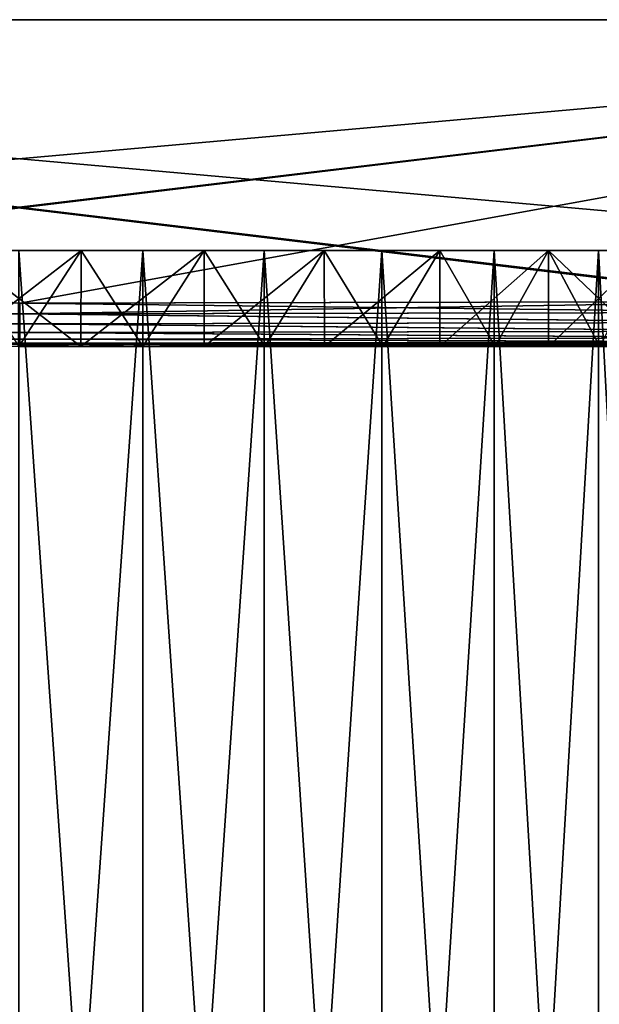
# Model space of a CAD drawing. Header units: metres. Extents: x -134 to 34, y -216 to -20.
# Tile 68 of 72: x 0 to 12, y -41 to -20. Entities that reach past the tile are written whole.
import ezdxf

# ---------------------------------------------------------------- set-up
doc = ezdxf.new("R2010")
doc.units = ezdxf.units.M
doc.layers.add('solid_ORA_A175_SW0003', color=7, linetype='CONTINUOUS')

msp = doc.modelspace()

# ---------------------------------------------------------------- linework, layer by layer
at = {"layer": 'solid_ORA_A175_SW0003'}
for points in [[(-34, -20.200001, -32.500916), (34, -20.200001, -32.500916), (33.961819, -20.200001, -32.836628)], [(-33.961819, -20.200001, -32.836628), (-34, -20.200001, -32.500916), (33.961819, -20.200001, -32.836628)], [(-34, -20.200001, 32.500912), (34, -20.200001, 32.500912), (34, -20.200001, -32.500916)], [(-34, -20.200001, -32.500916), (-34, -20.200001, 32.500912), (34, -20.200001, -32.500916)], [(-34, -20.200001, 32.500912), (-33.961819, -20.200001, 32.836624), (34, -20.200001, 32.500912)], [(-33.961819, -20.200001, -32.836628), (33.961819, -20.200001, -32.836628), (33.851372, -20.200001, -33.151192)], [(-33.851376, -20.200001, -33.151192), (-33.961819, -20.200001, -32.836628), (33.851372, -20.200001, -33.151192)], [(-33.961819, -20.200001, 32.836624), (33.961819, -20.200001, 32.836624), (34, -20.200001, 32.500912)], [(-33.961819, -20.200001, 32.836624), (-33.851376, -20.200001, 33.151188), (33.961819, -20.200001, 32.836624)], [(-33.851376, -20.200001, -33.151192), (33.851372, -20.200001, -33.151192), (33.673367, -20.200001, -33.435165)], [(-33.67337, -20.200001, -33.435165), (-33.851376, -20.200001, -33.151192), (33.673367, -20.200001, -33.435165)], [(-33.851376, -20.200001, 33.151188), (33.851372, -20.200001, 33.151188), (33.961819, -20.200001, 32.836624)], [(-33.851376, -20.200001, 33.151188), (-33.67337, -20.200001, 33.435162), (33.851372, -20.200001, 33.151188)], [(-33.67337, -20.200001, -33.435165), (33.673367, -20.200001, -33.435165), (33.435162, -20.200001, -33.67337)], [(-33.435162, -20.200001, -33.67337), (-33.67337, -20.200001, -33.435165), (33.435162, -20.200001, -33.67337)], [(-33.67337, -20.200001, 33.435162), (33.673367, -20.200001, 33.435162), (33.851372, -20.200001, 33.151188)], [(-33.67337, -20.200001, 33.435162), (-33.435162, -20.200001, 33.673367), (33.673367, -20.200001, 33.435162)], [(-33.435162, -20.200001, -33.67337), (33.435162, -20.200001, -33.67337), (33.151188, -20.200001, -33.851376)], [(-33.151192, -20.200001, -33.851376), (-33.435162, -20.200001, -33.67337), (33.151188, -20.200001, -33.851376)], [(-33.435162, -20.200001, 33.673367), (33.435162, -20.200001, 33.673367), (33.673367, -20.200001, 33.435162)], [(-33.435162, -20.200001, 33.673367), (-33.151192, -20.200001, 33.851372), (33.435162, -20.200001, 33.673367)], [(-33.151192, -20.200001, -33.851376), (33.151188, -20.200001, -33.851376), (32.836624, -20.200001, -33.961823)], [(-32.836624, -20.200001, -33.961823), (-33.151192, -20.200001, -33.851376), (32.836624, -20.200001, -33.961823)], [(-33.151192, -20.200001, 33.851372), (33.151188, -20.200001, 33.851372), (33.435162, -20.200001, 33.673367)], [(-33.151192, -20.200001, 33.851372), (-32.836624, -20.200001, 33.961815), (33.151188, -20.200001, 33.851372)], [(-32.836624, -20.200001, -33.961823), (32.500912, -20.200001, -34.000004), (-32.500916, -20.200001, -34.000004)], [(-32.836624, -20.200001, -33.961823), (32.836624, -20.200001, -33.961823), (32.500912, -20.200001, -34.000004)], [(-32.836624, -20.200001, 33.961815), (32.836624, -20.200001, 33.961815), (33.151188, -20.200001, 33.851372)], [(-32.836624, -20.200001, 33.961815), (-32.500916, -20.200001, 33.999996), (32.836624, -20.200001, 33.961815)], [(-32.299572, -25.965641, -33.79866), (-32.500916, -20.200001, -34.000004), (32.500912, -20.200001, -34.000004)], [(-32.500916, -20.200001, 33.999996), (32.500912, -20.200001, 33.999996), (32.836624, -20.200001, 33.961815)], [(32.299572, -25.965641, 33.798656), (32.500912, -20.200001, 33.999996), (-32.500916, -20.200001, 33.999996)], [(16.370167, -26.062254, 33.795284), (32.299572, -25.965641, 33.798656), (-32.500916, -20.200001, 33.999996)], [(16.153717, -26.063112, 33.795254), (16.370167, -26.062254, 33.795284), (-32.500916, -20.200001, 33.999996)], [(-0.0162, -26.094421, 33.794159), (16.153717, -26.063112, 33.795254), (-32.500916, -20.200001, 33.999996)], [(-16.370169, -26.062254, -33.795288), (-32.299572, -25.965641, -33.79866), (32.500912, -20.200001, -34.000004)], [(-16.153719, -26.063112, -33.795258), (-16.370169, -26.062254, -33.795288), (32.500912, -20.200001, -34.000004)], [(0.016198, -26.094421, -33.794167), (-16.153719, -26.063112, -33.795258), (32.500912, -20.200001, -34.000004)], [(16.185886, -26.063007, -33.795261), (0.016198, -26.094421, -33.794167), (32.500912, -20.200001, -34.000004)], [(-1.292171, -25.000002, 20.509172), (0.000001, -25.000002, 20.503849), (1.29217, -25.000002, 20.509172)], [(1.29217, -25.000002, -20.509178), (0.000001, -25.000002, -20.496151), (-1.292171, -25.000002, -20.509178)], [(-1.292171, -25.000002, -20.509178), (-0.000001, -27.000002, -20.550003), (1.290176, -27.000002, -20.509462)], [(1.29217, -25.000002, -20.509178), (-1.292171, -25.000002, -20.509178), (1.290176, -27.000002, -20.509462)], [(-1.292171, -25.000002, 20.509172), (1.29217, -25.000002, 20.509172), (-1.290177, -27.000002, 20.509457)], [(1.29217, -25.000002, 20.509172), (-0.000001, -27.000002, 20.549997), (-1.290177, -27.000002, 20.509457)], [(2.56933, -62, 20.342199), (0.000001, -25.000002, 20.503849), (-0.000001, -62, 20.503847)], [(2.575426, -25.000002, -20.333456), (-0.000001, -62, -20.496153), (0.000001, -25.000002, -20.496151)], [(2.575426, -25.000002, -20.333456), (2.56933, -62, -20.334505), (-0.000001, -62, -20.496153)], [(1.29217, -25.000002, 20.509172), (1.290176, -27.000002, 20.509457), (-0.000001, -27.000002, 20.549997)], [(2.575426, -25.000002, 20.341154), (0.000001, -25.000002, 20.503849), (2.56933, -62, 20.342199)], [(1.29217, -25.000002, 20.509172), (0.000001, -25.000002, 20.503849), (2.575426, -25.000002, 20.341154)], [(1.29217, -25.000002, -20.509178), (2.575426, -25.000002, -20.333456), (0.000001, -25.000002, -20.496151)], [(1.29217, -25.000002, -20.509178), (1.290176, -27.000002, -20.509462), (2.575398, -27.000002, -20.387985)], [(3.850494, -25.000002, 20.185469), (2.575398, -27.000002, 20.38798), (1.290176, -27.000002, 20.509457)], [(1.29217, -25.000002, 20.509172), (3.850494, -25.000002, 20.185469), (1.290176, -27.000002, 20.509457)], [(1.29217, -25.000002, 20.509172), (2.575426, -25.000002, 20.341154), (3.850494, -25.000002, 20.185469)], [(3.850494, -25.000002, -20.185474), (2.575426, -25.000002, -20.333456), (1.29217, -25.000002, -20.509178)], [(3.850494, -25.000002, -20.185474), (1.29217, -25.000002, -20.509178), (2.575398, -27.000002, -20.387985)], [(5.096674, -25.000002, -19.851994), (5.098141, -62, -19.852108), (2.56933, -62, -20.334505)], [(2.575426, -25.000002, -20.333456), (5.096674, -25.000002, -19.851994), (2.56933, -62, -20.334505)], [(2.575426, -25.000002, 20.341154), (2.56933, -62, 20.342199), (5.098141, -62, 19.859802)], [(3.850494, -25.000002, -20.185474), (2.575398, -27.000002, -20.387985), (3.850573, -27.000002, -20.186028)], [(3.850494, -25.000002, 20.185469), (3.850573, -27.000002, 20.186022), (2.575398, -27.000002, 20.38798)], [(5.096674, -25.000002, 19.859692), (2.575426, -25.000002, 20.341154), (5.098141, -62, 19.859802)], [(3.850494, -25.000002, 20.185469), (2.575426, -25.000002, 20.341154), (5.096674, -25.000002, 19.859692)], [(3.850494, -25.000002, -20.185474), (5.096674, -25.000002, -19.851994), (2.575426, -25.000002, -20.333456)], [(3.850494, -25.000002, 20.185469), (5.096674, -25.000002, 19.859692), (6.347896, -25.000002, 19.544746)], [(6.347896, -25.000002, -19.54475), (5.096674, -25.000002, -19.851994), (3.850494, -25.000002, -20.185474)], [(3.850494, -25.000002, -20.185474), (3.850573, -27.000002, -20.186028), (5.110575, -27.000002, -19.904387)], [(6.347896, -25.000002, -19.54475), (3.850494, -25.000002, -20.185474), (5.110575, -27.000002, -19.904387)], [(3.850494, -25.000002, 20.185469), (6.347896, -25.000002, 19.544746), (3.850573, -27.000002, 20.186022)], [(6.347896, -25.000002, 19.544746), (5.110575, -27.000002, 19.904383), (3.850573, -27.000002, 20.186022)], [(5.096674, -25.000002, -19.851994), (7.545842, -25.000002, -19.056837), (5.098141, -62, -19.852108)], [(5.096674, -25.000002, 19.859692), (5.098141, -62, 19.859802), (7.546552, -62, 19.064264)], [(7.545842, -25.000002, 19.064535), (5.096674, -25.000002, 19.859692), (7.546552, -62, 19.064264)], [(6.347896, -25.000002, 19.544746), (5.096674, -25.000002, 19.859692), (7.545842, -25.000002, 19.064535)], [(6.347896, -25.000002, -19.54475), (7.545842, -25.000002, -19.056837), (5.096674, -25.000002, -19.851994)], [(7.545842, -25.000002, -19.056837), (7.546552, -62, -19.05657), (5.098141, -62, -19.852108)], [(6.347896, -25.000002, -19.54475), (5.110575, -27.000002, -19.904387), (6.350369, -27.000002, -19.544191)], [(6.347896, -25.000002, 19.544746), (6.350369, -27.000002, 19.544186), (5.110575, -27.000002, 19.904383)], [(6.347896, -25.000002, 19.544746), (7.545842, -25.000002, 19.064535), (8.750981, -25.000002, 18.593512)], [(8.750981, -25.000002, -18.593515), (7.545842, -25.000002, -19.056837), (6.347896, -25.000002, -19.54475)], [(6.347896, -25.000002, -19.54475), (6.350369, -27.000002, -19.544191), (7.565097, -27.000002, -19.106853)], [(8.750981, -25.000002, -18.593515), (6.347896, -25.000002, -19.54475), (7.565097, -27.000002, -19.106853)], [(6.347896, -25.000002, 19.544746), (8.750981, -25.000002, 18.593512), (6.350369, -27.000002, 19.544186)], [(8.750981, -25.000002, 18.593512), (7.565097, -27.000002, 19.10685), (6.350369, -27.000002, 19.544186)], [(7.545842, -25.000002, -19.056837), (9.877457, -25.000002, -17.959196), (7.546552, -62, -19.05657)], [(7.545842, -25.000002, 19.064535), (7.546552, -62, 19.064264), (9.875949, -62, 17.968134)], [(9.877457, -25.000002, 17.966894), (7.545842, -25.000002, 19.064535), (9.875949, -62, 17.968134)], [(8.750981, -25.000002, 18.593512), (7.545842, -25.000002, 19.064535), (9.877457, -25.000002, 17.966894)], [(8.750981, -25.000002, -18.593515), (9.877457, -25.000002, -17.959196), (7.545842, -25.000002, -19.056837)], [(9.877457, -25.000002, -17.959196), (9.875949, -62, -17.96044), (7.546552, -62, -19.05657)], [(8.750981, -25.000002, -18.593515), (7.565097, -27.000002, -19.106853), (8.749928, -27.000002, -18.594122)], [(8.750981, -25.000002, 18.593512), (8.749928, -27.000002, 18.594116), (7.565097, -27.000002, 19.10685)], [(8.750981, -25.000002, -18.593515), (8.749928, -27.000002, -18.594122), (9.900135, -27.000002, -18.008051)], [(11.011279, -25.000002, 17.350266), (9.900135, -27.000002, 18.008047), (8.749928, -27.000002, 18.594116)], [(8.750981, -25.000002, 18.593512), (11.011279, -25.000002, 17.350266), (8.749928, -27.000002, 18.594116)], [(8.750981, -25.000002, 18.593512), (9.877457, -25.000002, 17.966894), (11.011279, -25.000002, 17.350266)], [(11.011279, -25.000002, -17.350271), (9.877457, -25.000002, -17.959196), (8.750981, -25.000002, -18.593515)], [(11.011279, -25.000002, -17.350271), (8.750981, -25.000002, -18.593515), (9.900135, -27.000002, -18.008051)], [(12.048456, -25.000002, -16.581192), (12.049597, -62, -16.581001), (9.875949, -62, -17.96044)], [(9.877457, -25.000002, -17.959196), (12.048456, -25.000002, -16.581192), (9.875949, -62, -17.96044)], [(9.877457, -25.000002, 17.966894), (9.875949, -62, 17.968134), (12.049597, -62, 16.588696)], [(12.048456, -25.000002, 16.588892), (9.877457, -25.000002, 17.966894), (12.049597, -62, 16.588696)], [(11.011279, -25.000002, 17.350266), (9.877457, -25.000002, 17.966894), (12.048456, -25.000002, 16.588892)], [(11.011279, -25.000002, -17.350271), (12.048456, -25.000002, -16.581192), (9.877457, -25.000002, -17.959196)], [(11.011279, -25.000002, -17.350271), (9.900135, -27.000002, -18.008051), (11.01119, -27.000002, -17.350973)], [(11.011279, -25.000002, 17.350266), (11.01119, -27.000002, 17.350967), (9.900135, -27.000002, 18.008047)], [(11.011279, -25.000002, -17.350271), (11.01119, -27.000002, -17.350973), (12.078829, -27.000002, -16.625416)], [(13.097199, -25.000002, 15.835197), (12.078829, -27.000002, 16.625412), (11.01119, -27.000002, 17.350967)], [(11.011279, -25.000002, 17.350266), (13.097199, -25.000002, 15.835197), (11.01119, -27.000002, 17.350967)], [(11.011279, -25.000002, 17.350266), (12.048456, -25.000002, 16.588892), (13.097199, -25.000002, 15.835197)], [(13.097199, -25.000002, -15.835202), (12.048456, -25.000002, -16.581192), (11.011279, -25.000002, -17.350271)], [(11.011279, -25.000002, -17.350271), (12.078829, -27.000002, -16.625416), (13.098927, -27.000002, -15.834162)], [(13.097199, -25.000002, -15.835202), (11.011279, -25.000002, -17.350271), (13.098927, -27.000002, -15.834162)], [(12.048456, -25.000002, -16.581192), (14.032212, -25.000002, -14.940885), (12.049597, -62, -16.581001)], [(12.048456, -25.000002, 16.588892), (12.049597, -62, 16.588696), (14.033215, -62, 14.947704)], [(14.032212, -25.000002, 14.948584), (12.048456, -25.000002, 16.588892), (14.033215, -62, 14.947704)], [(13.097199, -25.000002, 15.835197), (12.048456, -25.000002, 16.588892), (14.032212, -25.000002, 14.948584)], [(13.097199, -25.000002, -15.835202), (14.032212, -25.000002, -14.940885), (12.048456, -25.000002, -16.581192)], [(14.032212, -25.000002, -14.940885), (14.033215, -62, -14.94001), (12.049597, -62, -16.581001)], [(0.01615, -26.317934, -33.757252), (-16.153719, -26.063112, -33.795258), (0.016198, -26.094421, -33.794167)], [(0.01615, -26.317934, -33.757252), (-16.151026, -26.290735, -33.758244), (-16.153719, -26.063112, -33.795258)], [(-0.016152, -26.317934, 33.757248), (16.153717, -26.063112, 33.795254), (-0.0162, -26.094421, 33.794159)], [(-0.016152, -26.317934, 33.757248), (16.151026, -26.290735, 33.758236), (16.153717, -26.063112, 33.795254)], [(16.183327, -26.290619, -33.758247), (0.01615, -26.317934, -33.757252), (0.016198, -26.094421, -33.794167)], [(16.183327, -26.290619, -33.758247), (0.016198, -26.094421, -33.794167), (16.185886, -26.063007, -33.795261)], [(0.01615, -26.317934, -33.757252), (-16.151789, -26.499802, -33.665619), (-16.151026, -26.290735, -33.758244)], [(0.01615, -26.317934, -33.757252), (0.016151, -26.527119, -33.664509), (-16.151789, -26.499802, -33.665619)], [(-0.016152, -26.317934, 33.757248), (16.151787, -26.499802, 33.665611), (16.151026, -26.290735, 33.758236)], [(-0.016152, -26.317934, 33.757248), (-0.016152, -26.527119, 33.664505), (16.151787, -26.499802, 33.665611)], [(16.183327, -26.290619, -33.758247), (16.184092, -26.499685, -33.665623), (0.01615, -26.317934, -33.757252)], [(16.184092, -26.499685, -33.665623), (0.016151, -26.527119, -33.664509), (0.01615, -26.317934, -33.757252)], [(0.016151, -26.527119, -33.664509), (-16.152449, -26.678778, -33.523293), (-16.151789, -26.499802, -33.665619)], [(0.016151, -26.527119, -33.664509), (0.016152, -26.706154, -33.522011), (-16.152449, -26.678778, -33.523293)], [(-0.016152, -26.527119, 33.664505), (-0.016153, -26.706154, 33.522007), (16.152449, -26.678778, 33.523289)], [(-0.016152, -26.527119, 33.664505), (16.152449, -26.678778, 33.523289), (16.151787, -26.499802, 33.665611)], [(16.184092, -26.499685, -33.665623), (16.184753, -26.678659, -33.5233), (0.016151, -26.527119, -33.664509)], [(16.184753, -26.678659, -33.5233), (0.016152, -26.706154, -33.522011), (0.016151, -26.527119, -33.664509)], [(0.016152, -26.843468, -33.33897), (-16.153303, -26.902929, -33.128914), (-16.152966, -26.816109, -33.340458)], [(0.016152, -26.706154, -33.522011), (-16.152966, -26.816109, -33.340458), (-16.152449, -26.678778, -33.523293)], [(0.016152, -26.706154, -33.522011), (0.016152, -26.843468, -33.33897), (-16.152966, -26.816109, -33.340458)], [(-0.016153, -26.706154, 33.522007), (16.152964, -26.816109, 33.340454), (16.152449, -26.678778, 33.523289)], [(-0.016153, -26.706154, 33.522007), (-0.016153, -26.843468, 33.338966), (16.152964, -26.816109, 33.340454)], [(-0.016153, -26.843468, 33.338966), (16.153303, -26.902929, 33.12891), (16.152964, -26.816109, 33.340454)], [(16.184753, -26.678659, -33.5233), (16.18527, -26.81599, -33.340466), (0.016152, -26.706154, -33.522011)], [(16.18527, -26.81599, -33.340466), (0.016152, -26.843468, -33.33897), (0.016152, -26.706154, -33.522011)], [(16.18527, -26.81599, -33.340466), (16.18561, -26.902813, -33.128922), (0.016152, -26.843468, -33.33897)], [(0.016152, -26.843468, -33.33897), (0.016152, -26.930183, -33.127216), (-16.153303, -26.902929, -33.128914)], [(0.016152, -26.930183, -33.127216), (-16.150902, -26.933649, -32.901722), (-16.153303, -26.902929, -33.128914)], [(0.016152, -26.930183, -33.127216), (0.016022, -26.960693, -32.900436), (-16.150902, -26.933649, -32.901722)], [(-0.016153, -26.843468, 33.338966), (-0.016154, -26.930183, 33.127213), (16.153303, -26.902929, 33.12891)], [(-0.016154, -26.930183, 33.127213), (16.1509, -26.933649, 32.901718), (16.153303, -26.902929, 33.12891)], [(-0.016154, -26.930183, 33.127213), (-0.016023, -26.960693, 32.900433), (16.1509, -26.933649, 32.901718)], [(16.1509, -26.933649, 32.901718), (-0.016023, -26.960693, 32.900433), (14.06197, -26.940557, 32.901791)], [(14.06197, -26.940557, 32.901791), (-0.016023, -26.960693, 32.900433), (2.352115, -26.960154, 32.902126)], [(2.352115, -26.960154, 32.902126), (-0.016023, -26.960693, 32.900433), (1.290176, -27.000002, 20.509457)], [(-0.016023, -26.960693, 32.900433), (-0.000001, -27.000002, 20.549997), (1.290176, -27.000002, 20.509457)], [(0.016022, -26.960693, -32.900436), (1.290176, -27.000002, -20.509462), (-0.000001, -27.000002, -20.550003)], [(0.016152, -26.930183, -33.127216), (2.353808, -26.960154, -32.902122), (0.016022, -26.960693, -32.900436)], [(0.016022, -26.960693, -32.900436), (2.353808, -26.960154, -32.902122), (1.290176, -27.000002, -20.509462)], [(16.18561, -26.902813, -33.128922), (0.016152, -26.930183, -33.127216), (0.016152, -26.843468, -33.33897)], [(16.18561, -26.902813, -33.128922), (16.183283, -26.933533, -32.901695), (0.016152, -26.930183, -33.127216)], [(0.016152, -26.930183, -33.127216), (16.183283, -26.933533, -32.901695), (14.064445, -26.94055, -32.901806)], [(0.016152, -26.930183, -33.127216), (14.064445, -26.94055, -32.901806), (11.720675, -26.946966, -32.900558)], [(0.016152, -26.930183, -33.127216), (11.720675, -26.946966, -32.900558), (9.388326, -26.952017, -32.90184)], [(0.016152, -26.930183, -33.127216), (9.388326, -26.952017, -32.90184), (7.046131, -26.955872, -32.901066)], [(0.016152, -26.930183, -33.127216), (7.046131, -26.955872, -32.901066), (5.753881, -26.9575, -32.900341)], [(0.016152, -26.930183, -33.127216), (5.753881, -26.9575, -32.900341), (4.709392, -26.958559, -32.901051)], [(0.016152, -26.930183, -33.127216), (4.709392, -26.958559, -32.901051), (2.353808, -26.960154, -32.902122)], [(2.353808, -26.960154, -32.902122), (2.575398, -27.000002, -20.387985), (1.290176, -27.000002, -20.509462)], [(2.352115, -26.960154, 32.902126), (1.290176, -27.000002, 20.509457), (2.575398, -27.000002, 20.38798)], [(2.352115, -26.960154, 32.902126), (4.707736, -26.958559, 32.901047), (14.06197, -26.940557, 32.901791)], [(4.707736, -26.958559, 32.901047), (2.352115, -26.960154, 32.902126), (2.575398, -27.000002, 20.38798)], [(2.353808, -26.960154, -32.902122), (4.709392, -26.958559, -32.901051), (2.575398, -27.000002, -20.387985)], [(3.850573, -27.000002, -20.186028), (2.575398, -27.000002, -20.387985), (5.753881, -26.9575, -32.900341)], [(4.709392, -26.958559, -32.901051), (5.753881, -26.9575, -32.900341), (2.575398, -27.000002, -20.387985)], [(4.707736, -26.958559, 32.901047), (2.575398, -27.000002, 20.38798), (3.850573, -27.000002, 20.186022)], [(3.850573, -27.000002, -20.186028), (5.753881, -26.9575, -32.900341), (8.82208, -26.957365, -32.234829)], [(5.110575, -27.000002, -19.904387), (3.850573, -27.000002, -20.186028), (8.82208, -26.957365, -32.234829)], [(5.753889, -26.9575, 32.900333), (3.850573, -27.000002, 20.186022), (5.110575, -27.000002, 19.904383)], [(5.753889, -26.9575, 32.900333), (4.707736, -26.958559, 32.901047), (3.850573, -27.000002, 20.186022)], [(14.06197, -26.940557, 32.901791), (4.707736, -26.958559, 32.901047), (7.044343, -26.955873, 32.901054)], [(4.707736, -26.958559, 32.901047), (5.753889, -26.9575, 32.900333), (7.044343, -26.955873, 32.901054)], [(6.350369, -27.000002, -19.544191), (5.110575, -27.000002, -19.904387), (8.82208, -26.957365, -32.234829)], [(8.821898, -26.957365, 32.234875), (5.110575, -27.000002, 19.904383), (6.350369, -27.000002, 19.544186)], [(8.821898, -26.957365, 32.234875), (5.753889, -26.9575, 32.900333), (5.110575, -27.000002, 19.904383)], [(8.82208, -26.957365, -32.234829), (5.753881, -26.9575, -32.900341), (7.046131, -26.955872, -32.901066)], [(7.044343, -26.955873, 32.901054), (5.753889, -26.9575, 32.900333), (8.821898, -26.957365, 32.234875)], [(6.350369, -27.000002, -19.544191), (8.82208, -26.957365, -32.234829), (11.813982, -26.957365, -31.262487)], [(7.565097, -27.000002, -19.106853), (6.350369, -27.000002, -19.544191), (11.813982, -26.957365, -31.262487)], [(11.813644, -26.957365, 31.262611), (6.350369, -27.000002, 19.544186), (7.565097, -27.000002, 19.10685)], [(11.813644, -26.957365, 31.262611), (8.821898, -26.957365, 32.234875), (6.350369, -27.000002, 19.544186)], [(14.06197, -26.940557, 32.901791), (7.044343, -26.955873, 32.901054), (9.386313, -26.952021, 32.901833)], [(9.386313, -26.952021, 32.901833), (7.044343, -26.955873, 32.901054), (8.821898, -26.957365, 32.234875)], [(8.82208, -26.957365, -32.234829), (7.046131, -26.955872, -32.901066), (9.388326, -26.952017, -32.90184)], [(7.565097, -27.000002, -19.106853), (11.813982, -26.957365, -31.262487), (14.701202, -26.957365, -30.01313)], [(8.749928, -27.000002, -18.594122), (7.565097, -27.000002, -19.106853), (14.701202, -26.957365, -30.01313)], [(11.813644, -26.957365, 31.262611), (7.565097, -27.000002, 19.10685), (8.749928, -27.000002, 18.594116)], [(9.900135, -27.000002, -18.008051), (8.749928, -27.000002, -18.594122), (14.701202, -26.957365, -30.01313)], [(14.700721, -26.957365, 30.013361), (8.749928, -27.000002, 18.594116), (9.900135, -27.000002, 18.008047)], [(14.700721, -26.957365, 30.013361), (11.813644, -26.957365, 31.262611), (8.749928, -27.000002, 18.594116)], [(9.386313, -26.952021, 32.901833), (8.821898, -26.957365, 32.234875), (11.813644, -26.957365, 31.262611)], [(8.82208, -26.957365, -32.234829), (9.388326, -26.952017, -32.90184), (11.720675, -26.946966, -32.900558)], [(11.813982, -26.957365, -31.262487), (8.82208, -26.957365, -32.234829), (11.720675, -26.946966, -32.900558)], [(9.386313, -26.952021, 32.901833), (11.718435, -26.946972, 32.900547), (14.06197, -26.940557, 32.901791)], [(11.718435, -26.946972, 32.900547), (9.386313, -26.952021, 32.901833), (11.813644, -26.957365, 31.262611)], [(9.900135, -27.000002, -18.008051), (14.701202, -26.957365, -30.01313), (17.458155, -26.957365, -28.497828)], [(11.01119, -27.000002, -17.350973), (9.900135, -27.000002, -18.008051), (17.458155, -26.957365, -28.497828)], [(17.457548, -26.957365, 28.498194), (9.900135, -27.000002, 18.008047), (11.01119, -27.000002, 17.350967)], [(17.457548, -26.957365, 28.498194), (14.700721, -26.957365, 30.013361), (9.900135, -27.000002, 18.008047)], [(11.01119, -27.000002, -17.350973), (17.458155, -26.957365, -28.497828), (20.060411, -26.957365, -26.730005)], [(12.078829, -27.000002, -16.625416), (11.01119, -27.000002, -17.350973), (20.060411, -26.957365, -26.730005)], [(17.457548, -26.957365, 28.498194), (11.01119, -27.000002, 17.350967), (12.078829, -27.000002, 16.625412)], [(14.06197, -26.940557, 32.901791), (11.718435, -26.946972, 32.900547), (11.813644, -26.957365, 31.262611)], [(11.813982, -26.957365, -31.262487), (11.720675, -26.946966, -32.900558), (14.064445, -26.94055, -32.901806)], [(14.06197, -26.940557, 32.901791), (11.813644, -26.957365, 31.262611), (14.700721, -26.957365, 30.013361)], [(14.701202, -26.957365, -30.01313), (11.813982, -26.957365, -31.262487), (14.064445, -26.94055, -32.901806)]]:
    msp.add_3dface(points, dxfattribs=at)

doc.saveas('drawing.dxf')
